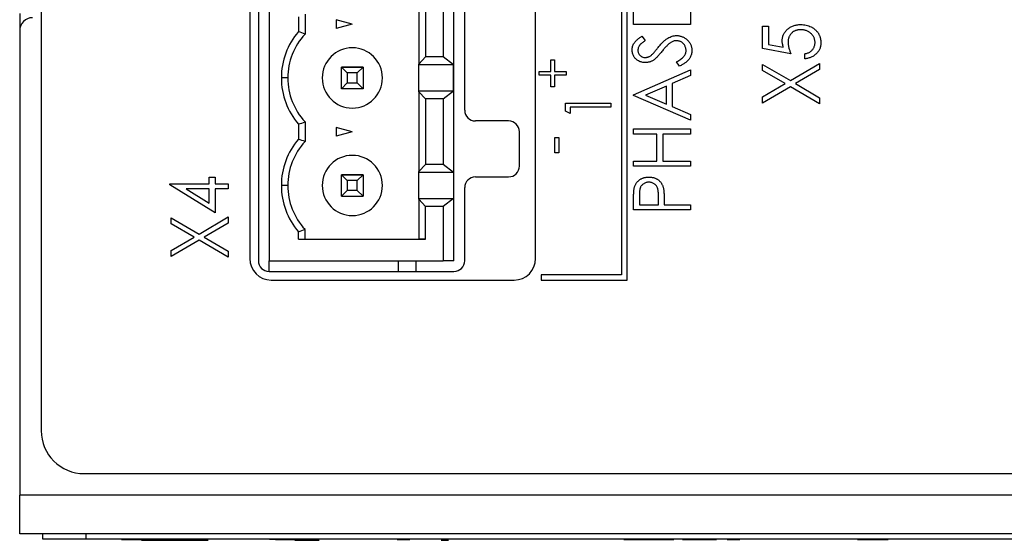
# Model space of a CAD drawing. Header units: millimetres. Extents: x 0 to 420, y 0 to 297.
# Tile 40 of 106: x 79 to 102, y 197 to 209. Entities that reach past the tile are written whole.
import ezdxf

# ---------------------------------------------------------------- set-up
doc = ezdxf.new("R2010")
doc.units = ezdxf.units.MM

msp = doc.modelspace()

# ---------------------------------------------------------------- linework, layer by layer
at = {"color": 7, "linetype": 'Continuous', "lineweight": 25}
for p, q in [((79.467, 258.873), (79.467, 199.673)), ((93.092, 203.173), (93.092, 220.173)), ((92.967, 220.048), (92.967, 203.298)), ((84.317, 219.673), (84.317, 203.673)), ((84.518, 219.623), (84.518, 203.623)), ((84.768, 219.623), (84.768, 203.623)), ((89.068, 203.623), (89.068, 219.623)), ((90.967, 203.673), (90.967, 219.673)), ((89.318, 207.123), (89.318, 216.123)), ((88.25, 210.051), (88.25, 208.195)), ((88.406, 209.886), (88.406, 208.361)), ((88.818, 209.886), (88.818, 208.361)), ((93.244, 209.112), (93.244, 209.807)), ((94.567, 209.807), (94.567, 209.112)), ((78.968, 209.373), (78.968, 208.993)), ((85.603, 209.353), (85.603, 208.893)), ((85.453, 209.296), (85.453, 208.95)), ((86.703, 209.123), (86.328, 209.224)), ((86.328, 209.224), (86.328, 209.023)), ((86.703, 209.123), (86.328, 209.023)), ((94.567, 209.112), (93.244, 209.112)), ((96.244, 208.554), (96.244, 209.079)), ((96.244, 209.079), (96.38, 209.079)), ((96.38, 209.079), (96.38, 208.65)), ((78.967, 208.973), (78.967, 198.173)), ((93.434, 208.841), (93.516, 208.74)), ((96.38, 208.65), (96.727, 208.588)), ((96.906, 208.435), (96.244, 208.554)), ((97.228, 208.316), (97.228, 208.435)), ((88.25, 208.195), (88.406, 208.361)), ((88.25, 208.176), (88.25, 208.195)), ((89.055, 208.176), (88.25, 208.176)), ((88.25, 207.571), (88.25, 208.176)), ((88.818, 208.361), (88.406, 208.361)), ((89.055, 208.176), (88.818, 208.361)), ((89.055, 207.571), (89.055, 208.176)), ((91.319, 208.02), (91.319, 208.293)), ((91.319, 208.293), (91.402, 208.293)), ((91.402, 208.293), (91.402, 208.02)), ((94.312, 208.145), (94.245, 208.25)), ((96.244, 208.049), (96.244, 208.189)), ((96.244, 208.189), (96.891, 207.81)), ((96.891, 207.81), (97.567, 208.206)), ((97.567, 208.206), (97.567, 208.066)), ((86.453, 208.123), (86.587, 207.989)), ((86.953, 208.123), (86.453, 208.123)), ((86.453, 207.623), (86.453, 208.123)), ((86.453, 208.123), (86.953, 208.123)), ((86.819, 207.989), (86.587, 207.989)), ((86.587, 207.989), (86.587, 207.757)), ((86.819, 207.989), (86.953, 208.123)), ((86.819, 207.757), (86.819, 207.989)), ((86.953, 208.123), (86.953, 207.623)), ((91.046, 207.936), (91.046, 208.02)), ((91.046, 208.02), (91.319, 208.02)), ((91.319, 207.936), (91.046, 207.936)), ((91.319, 207.663), (91.319, 207.936)), ((91.402, 208.02), (91.675, 208.02)), ((91.675, 207.936), (91.402, 207.936)), ((91.402, 207.936), (91.402, 207.663)), ((91.675, 208.02), (91.675, 207.936)), ((93.244, 207.484), (94.567, 208.06)), ((94.567, 208.06), (94.567, 207.929)), ((96.772, 207.74), (96.244, 208.049)), ((97.567, 208.066), (97.011, 207.74)), ((85.203, 207.873), (85.053, 207.873)), ((86.003, 207.873), (86.003, 207.873)), ((86.453, 207.623), (86.587, 207.757)), ((86.587, 207.757), (86.819, 207.757)), ((86.953, 207.623), (86.819, 207.757)), ((94.567, 207.929), (94.143, 207.745)), ((94.143, 207.745), (94.143, 207.206)), ((96.244, 207.43), (96.772, 207.74)), ((97.011, 207.74), (97.567, 207.413)), ((86.953, 207.623), (86.453, 207.623)), ((88.25, 207.551), (88.25, 207.571)), ((88.25, 207.571), (89.055, 207.571)), ((88.406, 207.386), (88.25, 207.551)), ((88.25, 207.551), (88.25, 205.695)), ((88.818, 207.386), (89.055, 207.571)), ((91.402, 207.663), (91.319, 207.663)), ((93.244, 207.467), (93.244, 207.484)), ((94.008, 207.685), (93.526, 207.475)), ((93.526, 207.475), (94.008, 207.265)), ((94.008, 207.265), (94.008, 207.685)), ((96.891, 207.67), (96.244, 207.29)), ((97.567, 207.273), (96.891, 207.67)), ((88.818, 207.386), (88.406, 207.386)), ((88.406, 207.386), (88.406, 205.861)), ((88.818, 207.386), (88.818, 205.861)), ((91.659, 207.103), (91.659, 207.29)), ((91.659, 207.29), (92.717, 207.29)), ((92.717, 207.29), (92.717, 207.195)), ((94.567, 206.89), (93.244, 207.467)), ((96.244, 207.29), (96.244, 207.43)), ((97.567, 207.413), (97.567, 207.273)), ((91.767, 207.046), (91.659, 207.103)), ((92.717, 207.195), (91.767, 207.195)), ((91.767, 207.195), (91.767, 207.046)), ((94.143, 207.206), (94.567, 207.021)), ((94.567, 207.021), (94.567, 206.89)), ((85.453, 206.796), (85.453, 206.45)), ((85.603, 206.853), (85.603, 206.393)), ((90.339, 206.873), (89.568, 206.873)), ((86.703, 206.623), (86.328, 206.724)), ((86.328, 206.724), (86.328, 206.523)), ((86.703, 206.623), (86.328, 206.523)), ((90.589, 205.823), (90.589, 206.623)), ((93.244, 206.568), (93.244, 206.687)), ((93.244, 206.687), (94.567, 206.687)), ((93.787, 206.568), (93.244, 206.568)), ((93.787, 205.94), (93.787, 206.568)), ((94.567, 206.568), (93.923, 206.568)), ((93.923, 206.568), (93.923, 205.94)), ((94.567, 206.687), (94.567, 206.568)), ((91.414, 206.488), (91.509, 206.488)), ((91.414, 206.132), (91.414, 206.488)), ((91.509, 206.488), (91.509, 206.132)), ((91.509, 206.132), (91.414, 206.132)), ((93.244, 205.822), (93.244, 205.94)), ((93.244, 205.94), (93.787, 205.94)), ((93.923, 205.94), (94.567, 205.94)), ((94.567, 205.94), (94.567, 205.822)), ((88.25, 205.695), (88.406, 205.861)), ((88.25, 205.676), (88.25, 205.695)), ((89.055, 205.676), (88.25, 205.676)), ((88.25, 205.071), (88.25, 205.676)), ((88.818, 205.861), (88.406, 205.861)), ((89.055, 205.676), (88.818, 205.861)), ((89.055, 205.676), (89.055, 205.071)), ((94.567, 205.822), (93.244, 205.822)), ((83.376, 205.412), (83.376, 205.564)), ((83.376, 205.564), (83.512, 205.564)), ((83.512, 205.564), (83.512, 205.412)), ((86.453, 205.123), (86.453, 205.623)), ((86.453, 205.623), (86.587, 205.489)), ((86.953, 205.623), (86.453, 205.623)), ((86.453, 205.623), (86.953, 205.623)), ((86.587, 205.489), (86.587, 205.257)), ((86.819, 205.489), (86.587, 205.489)), ((86.819, 205.489), (86.953, 205.623)), ((86.819, 205.257), (86.819, 205.489)), ((86.953, 205.623), (86.953, 205.123)), ((89.568, 205.573), (90.339, 205.573)), ((82.46, 205.388), (82.46, 205.412)), ((82.46, 205.412), (83.376, 205.412)), ((83.512, 204.733), (82.46, 205.388)), ((83.376, 205.293), (82.842, 205.293)), ((82.842, 205.293), (83.376, 204.961)), ((83.376, 204.961), (83.376, 205.293)), ((83.512, 205.412), (83.817, 205.412)), ((83.817, 205.293), (83.512, 205.293)), ((83.512, 205.293), (83.512, 204.733)), ((83.817, 205.412), (83.817, 205.293)), ((85.203, 205.373), (85.053, 205.373)), ((86.003, 205.373), (86.003, 205.373)), ((86.587, 205.257), (86.453, 205.123)), ((86.819, 205.257), (86.587, 205.257)), ((86.819, 205.257), (86.953, 205.123)), ((89.318, 203.623), (89.318, 205.323)), ((86.453, 205.123), (86.953, 205.123)), ((88.25, 205.051), (88.25, 205.071)), ((88.25, 205.071), (89.055, 205.071)), ((88.406, 204.886), (88.25, 205.051)), ((88.25, 205.051), (88.25, 204.123)), ((89.055, 205.071), (88.818, 204.886)), ((93.244, 204.804), (93.244, 205.047)), ((93.38, 205.143), (93.38, 204.923)), ((93.821, 204.923), (93.824, 205.134)), ((93.957, 205.011), (93.957, 204.923)), ((88.406, 204.123), (88.406, 204.886)), ((88.818, 204.886), (88.406, 204.886)), ((88.818, 204.886), (88.818, 203.623)), ((94.567, 204.804), (93.244, 204.804)), ((93.38, 204.923), (93.821, 204.923)), ((93.957, 204.923), (94.567, 204.923)), ((94.567, 204.923), (94.567, 204.804)), ((82.494, 204.483), (82.494, 204.623)), ((82.494, 204.623), (83.141, 204.244)), ((83.141, 204.244), (83.817, 204.64)), ((83.817, 204.5), (83.261, 204.174)), ((83.817, 204.64), (83.817, 204.5)), ((83.022, 204.174), (82.494, 204.483)), ((85.453, 204.123), (85.453, 204.296)), ((85.603, 204.123), (85.603, 204.353)), ((82.494, 203.864), (83.022, 204.174)), ((83.141, 204.104), (82.494, 203.724)), ((83.817, 203.707), (83.141, 204.104)), ((83.261, 204.174), (83.817, 203.847)), ((85.453, 204.123), (88.406, 204.123)), ((85.453, 204.123), (85.603, 204.123)), ((85.603, 204.123), (85.603, 204.123)), ((85.603, 204.123), (88.25, 204.123)), ((88.406, 204.123), (88.25, 204.123)), ((88.25, 204.123), (88.25, 204.123)), ((82.494, 203.724), (82.494, 203.864)), ((83.817, 203.847), (83.817, 203.707)), ((84.768, 203.373), (84.768, 203.623)), ((84.768, 203.623), (88.818, 203.623)), ((88.178, 203.623), (88.178, 203.373)), ((89.068, 203.623), (88.818, 203.623)), ((84.768, 203.373), (89.068, 203.373)), ((84.817, 203.173), (90.467, 203.173)), ((91.092, 203.298), (91.092, 203.173)), ((92.967, 203.298), (91.092, 203.298)), ((91.092, 203.173), (93.092, 203.173)), ((80.467, 198.673), (118.467, 198.673)), ((119.965, 198.173), (78.967, 198.173)), ((78.967, 197.273), (78.967, 198.173)), ((119.965, 197.273), (78.967, 197.273)), ((79.506, 197.146), (79.506, 197.273)), ((80.506, 197.273), (80.506, 197.146)), ((80.506, 197.146), (79.506, 197.146)), ((118.506, 197.146), (80.506, 197.146)), ((81.337, 197.143), (81.337, 197.146)), ((81.337, 197.143), (81.548, 197.143)), ((81.548, 197.143), (81.548, 197.146)), ((81.548, 197.143), (81.584, 197.143)), ((81.584, 197.143), (81.584, 197.146)), ((81.584, 197.143), (82.182, 197.143)), ((81.801, 197.123), (81.801, 197.143)), ((81.801, 197.123), (82.025, 197.123)), ((82.025, 197.123), (82.025, 197.143)), ((82.025, 197.123), (82.362, 197.123)), ((82.182, 197.143), (82.182, 197.146)), ((82.182, 197.143), (82.78, 197.143)), ((82.362, 197.123), (82.362, 197.143)), ((82.362, 197.123), (82.687, 197.123)), ((82.687, 197.123), (82.687, 197.143)), ((82.687, 197.123), (83.013, 197.123)), ((82.78, 197.143), (82.78, 197.146)), ((82.78, 197.143), (82.815, 197.143)), ((82.815, 197.143), (82.815, 197.146)), ((82.815, 197.143), (83.027, 197.143)), ((83.013, 197.123), (83.013, 197.143)), ((83.013, 197.123), (83.349, 197.123)), ((83.027, 197.143), (83.027, 197.146)), ((83.23, 197.143), (83.23, 197.146)), ((83.994, 197.143), (83.994, 197.146)), ((84.777, 197.143), (84.777, 197.146)), ((84.919, 197.143), (84.777, 197.143)), ((84.919, 197.143), (84.919, 197.146)), ((84.919, 197.143), (85.713, 197.143)), ((85.211, 197.123), (85.211, 197.143)), ((85.368, 197.123), (85.368, 197.143)), ((85.368, 197.123), (85.592, 197.123)), ((85.592, 197.123), (85.592, 197.143)), ((85.592, 197.123), (85.929, 197.123)), ((85.713, 197.143), (85.713, 197.146)), ((85.896, 197.143), (85.896, 197.146)), ((86.66, 197.143), (86.66, 197.146)), ((87.443, 197.143), (87.443, 197.146)), ((87.748, 197.143), (87.748, 197.146)), ((87.748, 197.143), (88.04, 197.143)), ((88.04, 197.143), (88.04, 197.146)), ((88.371, 197.143), (88.371, 197.146)), ((88.664, 197.143), (88.664, 197.146)), ((88.685, 197.143), (88.685, 197.146)), ((88.769, 197.123), (88.943, 197.123)), ((89.499, 197.143), (89.499, 197.146)), ((90.285, 197.143), (90.285, 197.146)), ((90.923, 197.143), (90.923, 197.146)), ((91.168, 197.143), (91.168, 197.146)), ((91.932, 197.143), (91.932, 197.146)), ((92.714, 197.143), (92.714, 197.146)), ((93.02, 197.143), (93.02, 197.146)), ((93.02, 197.143), (93.05, 197.143)), ((93.05, 197.143), (93.05, 197.146)), ((93.05, 197.143), (94.037, 197.143)), ((94.037, 197.143), (94.037, 197.146)), ((94.037, 197.143), (94.18, 197.143)), ((94.18, 197.143), (94.18, 197.146)), ((94.383, 197.143), (94.383, 197.146)), ((94.383, 197.143), (95.177, 197.143)), ((95.177, 197.143), (95.177, 197.146)), ((95.421, 197.143), (95.421, 197.146)), ((95.421, 197.143), (95.713, 197.143)), ((95.713, 197.143), (95.713, 197.146)), ((96.044, 197.143), (96.044, 197.146)), ((96.337, 197.143), (96.337, 197.146)), ((96.358, 197.143), (96.358, 197.146)), ((96.602, 197.143), (96.602, 197.146)), ((97.366, 197.143), (97.366, 197.146)), ((98.149, 197.143), (98.149, 197.146)), ((98.454, 197.143), (98.454, 197.146)), ((98.454, 197.143), (98.596, 197.143)), ((98.596, 197.143), (98.596, 197.146)), ((98.596, 197.143), (99.166, 197.143)), ((99.166, 197.143), (99.166, 197.146))]:
    msp.add_line(p, q, dxfattribs=at)
at = {"color": 8, "linetype": 'Continuous', "lineweight": 25}
msp.add_line((87.778, 203.373), (87.778, 203.623), dxfattribs=at)
at = {"color": 7, "linetype": 'Continuous', "lineweight": 25}
for centre, radius, start, end in [((79.267, 208.973), 0.3, 90, 180), ((86.703, 207.873), 1.65, 139.2509, 180), ((86.703, 207.873), 1.5, 137.1666, 180), ((86.703, 207.873), 0.7, 0, 180), ((86.703, 207.873), 0.7, 0, 180), ((86.703, 207.873), 1.65, 180, 220.7491), ((86.703, 207.873), 1.5, 180, 222.8334), ((86.703, 207.873), 1.5, 180, 222.8334), ((86.703, 207.873), 0.7, 180, 0), ((89.568, 207.123), 0.25, 180, 270), ((90.339, 206.623), 0.25, 0, 90), ((86.703, 205.373), 1.65, 139.2509, 180), ((86.703, 205.373), 1.5, 137.1666, 180), ((86.703, 205.373), 0.7, 0, 180), ((86.703, 205.373), 0.7, 0, 180), ((90.339, 205.823), 0.25, 270, 0), ((89.568, 205.323), 0.25, 90, 180), ((86.703, 205.373), 1.65, 180, 220.7491), ((86.703, 205.373), 1.5, 180, 222.8334), ((86.703, 205.373), 1.5, 180, 222.8334), ((86.703, 205.373), 0.7, 180, 0), ((84.817, 203.673), 0.5, 180, 270), ((84.768, 203.623), 0.25, 180, 270), ((89.068, 203.623), 0.25, 270, 0), ((90.467, 203.673), 0.5, 270, 0), ((80.467, 199.673), 1, 180, 270)]:
    msp.add_arc(centre, radius, start, end, dxfattribs=at)
for points, knots in [([(96.702, 208.731), (96.703, 208.745), (96.703, 208.771), (96.709, 208.81), (96.718, 208.848), (96.732, 208.883), (96.749, 208.917), (96.77, 208.948), (96.795, 208.978), (96.823, 209.006), (96.855, 209.031), (96.888, 209.053), (96.924, 209.072), (96.962, 209.087), (97.003, 209.099), (97.045, 209.107), (97.089, 209.113), (97.12, 209.113), (97.135, 209.113)], [0, 0, 0, 0, 0.063154, 0.12364, 0.182758, 0.241112, 0.299007, 0.357521, 0.417475, 0.47889, 0.541269, 0.603422, 0.665356, 0.72842, 0.792968, 0.859411, 0.928267, 1, 1, 1, 1]), ([(97.135, 209.113), (97.156, 209.113), (97.199, 209.111), (97.261, 209.101), (97.32, 209.083), (97.366, 209.063), (97.402, 209.044), (97.427, 209.028), (97.45, 209.011), (97.472, 208.993), (97.492, 208.973), (97.511, 208.953), (97.528, 208.931), (97.543, 208.908), (97.557, 208.884), (97.569, 208.858), (97.579, 208.832), (97.587, 208.805), (97.593, 208.777), (97.598, 208.748), (97.601, 208.719), (97.601, 208.699), (97.601, 208.688)], [0, 0, 0, 0, 0.090892, 0.179124, 0.265627, 0.351808, 0.394611, 0.436235, 0.477349, 0.517542, 0.557064, 0.596371, 0.63568, 0.674895, 0.714204, 0.753469, 0.79289, 0.832873, 0.873269, 0.914272, 0.95648, 1, 1, 1, 1]), ([(93.816, 208.583), (93.827, 208.595), (93.847, 208.62), (93.878, 208.655), (93.907, 208.686), (93.936, 208.715), (93.964, 208.741), (93.991, 208.763), (94.017, 208.783), (94.05, 208.804), (94.092, 208.825), (94.142, 208.844), (94.193, 208.855), (94.226, 208.857), (94.243, 208.858)], [0, 0, 0, 0, 0.093743, 0.181579, 0.264291, 0.34161, 0.413299, 0.480203, 0.542183, 0.599072, 0.705669, 0.807053, 0.904504, 1, 1, 1, 1]), ([(94.243, 208.858), (94.255, 208.857), (94.278, 208.857), (94.313, 208.852), (94.346, 208.844), (94.378, 208.833), (94.409, 208.819), (94.439, 208.802), (94.468, 208.781), (94.495, 208.758), (94.519, 208.732), (94.541, 208.705), (94.56, 208.676), (94.575, 208.646), (94.587, 208.614), (94.595, 208.582), (94.6, 208.548), (94.601, 208.524), (94.601, 208.513)], [0, 0, 0, 0, 0.06437, 0.127351, 0.18893, 0.250395, 0.311598, 0.373741, 0.437003, 0.502328, 0.567495, 0.6303, 0.692062, 0.752584, 0.813019, 0.874011, 0.93611, 1, 1, 1, 1]), ([(97.13, 208.995), (97.119, 208.994), (97.099, 208.994), (97.068, 208.99), (97.04, 208.984), (97.012, 208.975), (96.987, 208.964), (96.962, 208.95), (96.94, 208.934), (96.919, 208.915), (96.9, 208.895), (96.883, 208.872), (96.869, 208.848), (96.858, 208.822), (96.849, 208.794), (96.842, 208.765), (96.839, 208.734), (96.838, 208.713), (96.838, 208.702)], [0, 0, 0, 0, 0.068358, 0.133163, 0.196567, 0.257583, 0.317973, 0.376849, 0.436859, 0.497312, 0.557728, 0.617608, 0.677261, 0.73765, 0.799925, 0.864004, 0.930505, 1, 1, 1, 1]), ([(97.466, 208.695), (97.465, 208.705), (97.465, 208.725), (97.46, 208.754), (97.453, 208.783), (97.442, 208.81), (97.429, 208.836), (97.412, 208.86), (97.392, 208.885), (97.37, 208.907), (97.345, 208.927), (97.319, 208.946), (97.291, 208.961), (97.262, 208.973), (97.231, 208.983), (97.199, 208.99), (97.165, 208.994), (97.142, 208.994), (97.13, 208.995)], [0, 0, 0, 0, 0.060428, 0.119346, 0.17738, 0.23469, 0.293169, 0.352629, 0.413971, 0.477601, 0.541852, 0.605427, 0.668669, 0.731988, 0.79628, 0.861792, 0.929549, 1, 1, 1, 1]), ([(93.21, 208.523), (93.211, 208.538), (93.212, 208.566), (93.222, 208.607), (93.236, 208.646), (93.254, 208.678), (93.271, 208.703), (93.287, 208.722), (93.306, 208.741), (93.327, 208.76), (93.35, 208.78), (93.376, 208.801), (93.404, 208.821), (93.424, 208.834), (93.434, 208.841)], [0, 0, 0, 0, 0.103783, 0.205842, 0.309492, 0.415873, 0.47242, 0.532532, 0.597941, 0.667983, 0.743273, 0.823515, 0.908976, 1, 1, 1, 1]), ([(93.516, 208.74), (93.507, 208.735), (93.491, 208.724), (93.469, 208.708), (93.448, 208.692), (93.43, 208.677), (93.414, 208.663), (93.4, 208.649), (93.388, 208.636), (93.376, 208.619), (93.364, 208.598), (93.354, 208.572), (93.347, 208.545), (93.347, 208.526), (93.346, 208.517)], [0, 0, 0, 0, 0.102518, 0.196836, 0.284286, 0.364276, 0.43772, 0.504015, 0.563384, 0.616213, 0.713942, 0.809028, 0.904169, 1, 1, 1, 1]), ([(94.111, 208.697), (94.104, 208.692), (94.088, 208.681), (94.065, 208.662), (94.04, 208.64), (94.014, 208.615), (93.987, 208.587), (93.959, 208.556), (93.93, 208.523), (93.911, 208.499), (93.901, 208.487)], [0, 0, 0, 0, 0.0922154, 0.1931234, 0.303016, 0.4227346, 0.5524795, 0.6917527, 0.8406673, 1, 1, 1, 1]), ([(94.241, 208.739), (94.23, 208.738), (94.208, 208.737), (94.175, 208.729), (94.142, 208.716), (94.122, 208.703), (94.111, 208.697)], [0, 0, 0, 0, 0.238423, 0.481069, 0.733042, 1, 1, 1, 1]), ([(94.466, 208.508), (94.465, 208.519), (94.465, 208.539), (94.458, 208.569), (94.449, 208.599), (94.435, 208.626), (94.419, 208.652), (94.399, 208.675), (94.377, 208.695), (94.352, 208.711), (94.326, 208.723), (94.298, 208.732), (94.27, 208.738), (94.251, 208.739), (94.241, 208.739)], [0, 0, 0, 0, 0.086803, 0.172059, 0.257306, 0.344421, 0.430701, 0.513679, 0.596096, 0.678464, 0.759624, 0.839952, 0.919111, 1, 1, 1, 1]), ([(96.727, 208.588), (96.723, 208.601), (96.716, 208.626), (96.709, 208.662), (96.703, 208.697), (96.703, 208.72), (96.702, 208.731)], [0, 0, 0, 0, 0.275715, 0.533876, 0.774288, 1, 1, 1, 1]), ([(96.838, 208.702), (96.838, 208.693), (96.839, 208.673), (96.842, 208.643), (96.847, 208.612), (96.855, 208.579), (96.864, 208.545), (96.876, 208.51), (96.89, 208.473), (96.9, 208.448), (96.906, 208.435)], [0, 0, 0, 0, 0.102289, 0.209896, 0.32423, 0.444739, 0.572683, 0.707419, 0.85009, 1, 1, 1, 1]), ([(97.228, 208.435), (97.241, 208.438), (97.265, 208.442), (97.299, 208.453), (97.329, 208.467), (97.356, 208.483), (97.38, 208.502), (97.401, 208.524), (97.42, 208.548), (97.436, 208.575), (97.449, 208.604), (97.459, 208.634), (97.464, 208.664), (97.465, 208.685), (97.466, 208.695)], [0, 0, 0, 0, 0.1002036, 0.1920729, 0.2780453, 0.3577358, 0.4356828, 0.513572, 0.5935712, 0.6759777, 0.7585308, 0.8395161, 0.9193136, 1, 1, 1, 1]), ([(97.601, 208.688), (97.601, 208.676), (97.6, 208.652), (97.595, 208.617), (97.587, 208.584), (97.576, 208.551), (97.561, 208.521), (97.543, 208.491), (97.522, 208.464), (97.497, 208.438), (97.47, 208.414), (97.442, 208.392), (97.411, 208.373), (97.378, 208.356), (97.343, 208.342), (97.307, 208.331), (97.268, 208.322), (97.242, 208.318), (97.228, 208.316)], [0, 0, 0, 0, 0.0627158, 0.1237069, 0.1829427, 0.2416714, 0.3001699, 0.3590747, 0.4190822, 0.480891, 0.5434063, 0.6054228, 0.6678628, 0.7314727, 0.7955069, 0.8616128, 0.929623, 1, 1, 1, 1]), ([(93.519, 208.23), (93.505, 208.231), (93.478, 208.231), (93.437, 208.239), (93.399, 208.25), (93.362, 208.267), (93.329, 208.288), (93.299, 208.313), (93.272, 208.342), (93.25, 208.374), (93.233, 208.409), (93.22, 208.446), (93.212, 208.484), (93.211, 208.51), (93.21, 208.523)], [0, 0, 0, 0, 0.0882797, 0.174397, 0.2583904, 0.342506, 0.4251701, 0.5068077, 0.5881589, 0.6707853, 0.7533608, 0.8348649, 0.9166966, 1, 1, 1, 1]), ([(93.346, 208.517), (93.347, 208.505), (93.348, 208.482), (93.357, 208.449), (93.372, 208.42), (93.394, 208.395), (93.419, 208.375), (93.448, 208.359), (93.48, 208.35), (93.502, 208.349), (93.514, 208.349)], [0, 0, 0, 0, 0.133455, 0.259416, 0.380185, 0.504383, 0.62823, 0.748999, 0.871528, 1, 1, 1, 1]), ([(93.514, 208.349), (93.521, 208.349), (93.535, 208.349), (93.556, 208.353), (93.577, 208.358), (93.597, 208.365), (93.619, 208.375), (93.64, 208.389), (93.662, 208.406), (93.677, 208.419), (93.685, 208.426)], [0, 0, 0, 0, 0.110397, 0.22189, 0.331198, 0.444121, 0.563106, 0.695029, 0.839744, 1, 1, 1, 1]), ([(93.685, 208.426), (93.687, 208.428), (93.693, 208.434), (93.703, 208.445), (93.716, 208.46), (93.731, 208.478), (93.749, 208.499), (93.769, 208.524), (93.792, 208.552), (93.808, 208.572), (93.816, 208.583)], [0, 0, 0, 0, 0.053039, 0.126288, 0.218872, 0.334457, 0.469409, 0.625738, 0.802267, 1, 1, 1, 1]), ([(93.901, 208.487), (93.891, 208.474), (93.872, 208.451), (93.844, 208.418), (93.818, 208.389), (93.794, 208.363), (93.773, 208.341), (93.754, 208.322), (93.737, 208.307), (93.726, 208.299), (93.721, 208.295)], [0, 0, 0, 0, 0.179531, 0.344499, 0.49212, 0.62537, 0.742105, 0.843182, 0.929541, 1, 1, 1, 1]), ([(94.245, 208.25), (94.262, 208.259), (94.296, 208.277), (94.341, 208.306), (94.379, 208.337), (94.41, 208.369), (94.435, 208.402), (94.453, 208.436), (94.464, 208.472), (94.465, 208.496), (94.466, 208.508)], [0, 0, 0, 0, 0.165307, 0.315251, 0.451801, 0.576089, 0.690151, 0.796612, 0.898685, 1, 1, 1, 1]), ([(94.601, 208.513), (94.601, 208.503), (94.601, 208.485), (94.597, 208.459), (94.592, 208.432), (94.585, 208.407), (94.576, 208.382), (94.564, 208.358), (94.551, 208.334), (94.535, 208.311), (94.517, 208.289), (94.496, 208.267), (94.472, 208.245), (94.446, 208.224), (94.416, 208.204), (94.384, 208.184), (94.349, 208.164), (94.325, 208.152), (94.312, 208.145)], [0, 0, 0, 0, 0.055096, 0.109462, 0.163344, 0.216795, 0.269908, 0.323706, 0.378534, 0.43428, 0.492047, 0.553295, 0.617618, 0.685653, 0.757861, 0.834237, 0.914657, 1, 1, 1, 1]), ([(93.721, 208.295), (93.713, 208.29), (93.697, 208.28), (93.673, 208.266), (93.649, 208.255), (93.624, 208.246), (93.598, 208.239), (93.572, 208.234), (93.546, 208.231), (93.528, 208.23), (93.519, 208.23)], [0, 0, 0, 0, 0.130861, 0.257688, 0.382269, 0.505829, 0.628348, 0.751557, 0.875485, 1, 1, 1, 1]), ([(93.264, 205.33), (93.267, 205.338), (93.272, 205.355), (93.282, 205.38), (93.293, 205.403), (93.307, 205.425), (93.322, 205.446), (93.339, 205.466), (93.358, 205.484), (93.379, 205.501), (93.402, 205.517), (93.426, 205.53), (93.451, 205.542), (93.478, 205.551), (93.507, 205.559), (93.536, 205.563), (93.567, 205.567), (93.588, 205.567), (93.599, 205.567)], [0, 0, 0, 0, 0.060059, 0.119271, 0.178021, 0.236192, 0.294233, 0.352655, 0.412618, 0.473707, 0.535492, 0.597493, 0.659761, 0.72359, 0.789634, 0.85688, 0.927111, 1, 1, 1, 1]), ([(93.6, 205.449), (93.589, 205.448), (93.568, 205.447), (93.537, 205.441), (93.508, 205.43), (93.48, 205.415), (93.455, 205.397), (93.433, 205.376), (93.416, 205.352), (93.404, 205.33), (93.397, 205.31), (93.392, 205.292), (93.389, 205.273), (93.386, 205.251), (93.383, 205.227), (93.381, 205.201), (93.38, 205.173), (93.38, 205.153), (93.38, 205.143)], [0, 0, 0, 0, 0.074077, 0.14704, 0.219134, 0.292431, 0.364752, 0.434003, 0.502747, 0.571341, 0.608548, 0.650091, 0.695874, 0.74692, 0.802696, 0.863212, 0.929164, 1, 1, 1, 1]), ([(93.599, 205.567), (93.61, 205.567), (93.631, 205.567), (93.663, 205.564), (93.692, 205.559), (93.72, 205.552), (93.747, 205.542), (93.773, 205.531), (93.796, 205.518), (93.819, 205.503), (93.84, 205.486), (93.859, 205.467), (93.876, 205.447), (93.891, 205.425), (93.905, 205.402), (93.917, 205.377), (93.927, 205.35), (93.932, 205.332), (93.935, 205.323)], [0, 0, 0, 0, 0.072301, 0.141341, 0.208081, 0.272345, 0.335144, 0.396167, 0.456654, 0.516293, 0.57557, 0.634977, 0.69373, 0.752737, 0.811985, 0.873212, 0.935511, 1, 1, 1, 1]), ([(93.824, 205.134), (93.824, 205.144), (93.824, 205.164), (93.822, 205.193), (93.821, 205.22), (93.818, 205.244), (93.815, 205.267), (93.81, 205.287), (93.806, 205.305), (93.798, 205.326), (93.786, 205.35), (93.769, 205.375), (93.747, 205.397), (93.721, 205.415), (93.694, 205.43), (93.664, 205.441), (93.632, 205.447), (93.611, 205.448), (93.6, 205.449)], [0, 0, 0, 0, 0.07024, 0.135145, 0.195923, 0.251478, 0.303099, 0.349724, 0.391952, 0.430316, 0.501462, 0.570413, 0.64003, 0.71087, 0.782309, 0.853705, 0.925405, 1, 1, 1, 1]), ([(93.244, 205.047), (93.244, 205.064), (93.244, 205.096), (93.246, 205.142), (93.247, 205.184), (93.249, 205.221), (93.252, 205.254), (93.255, 205.283), (93.259, 205.308), (93.263, 205.323), (93.264, 205.33)], [0, 0, 0, 0, 0.1765, 0.339033, 0.485754, 0.617639, 0.735674, 0.838185, 0.926155, 1, 1, 1, 1]), ([(93.935, 205.323), (93.937, 205.315), (93.941, 205.298), (93.945, 205.27), (93.949, 205.238), (93.952, 205.201), (93.954, 205.16), (93.956, 205.114), (93.957, 205.064), (93.957, 205.029), (93.957, 205.011)], [0, 0, 0, 0, 0.075267, 0.16517, 0.268123, 0.386045, 0.518071, 0.664413, 0.825039, 1, 1, 1, 1])]:
    msp.add_open_spline(points, degree=3, knots=knots, dxfattribs=at)
for points in [[(85.603, 208.893), (85.553, 208.912), (85.503, 208.932), (85.453, 208.95)], [(85.453, 206.796), (85.503, 206.815), (85.553, 206.834), (85.603, 206.853)], [(85.603, 206.393), (85.553, 206.412), (85.503, 206.432), (85.453, 206.45)], [(85.453, 204.296), (85.503, 204.315), (85.553, 204.334), (85.603, 204.353)]]:
    msp.add_open_spline(points, degree=3, dxfattribs=at)

doc.saveas('drawing.dxf')
